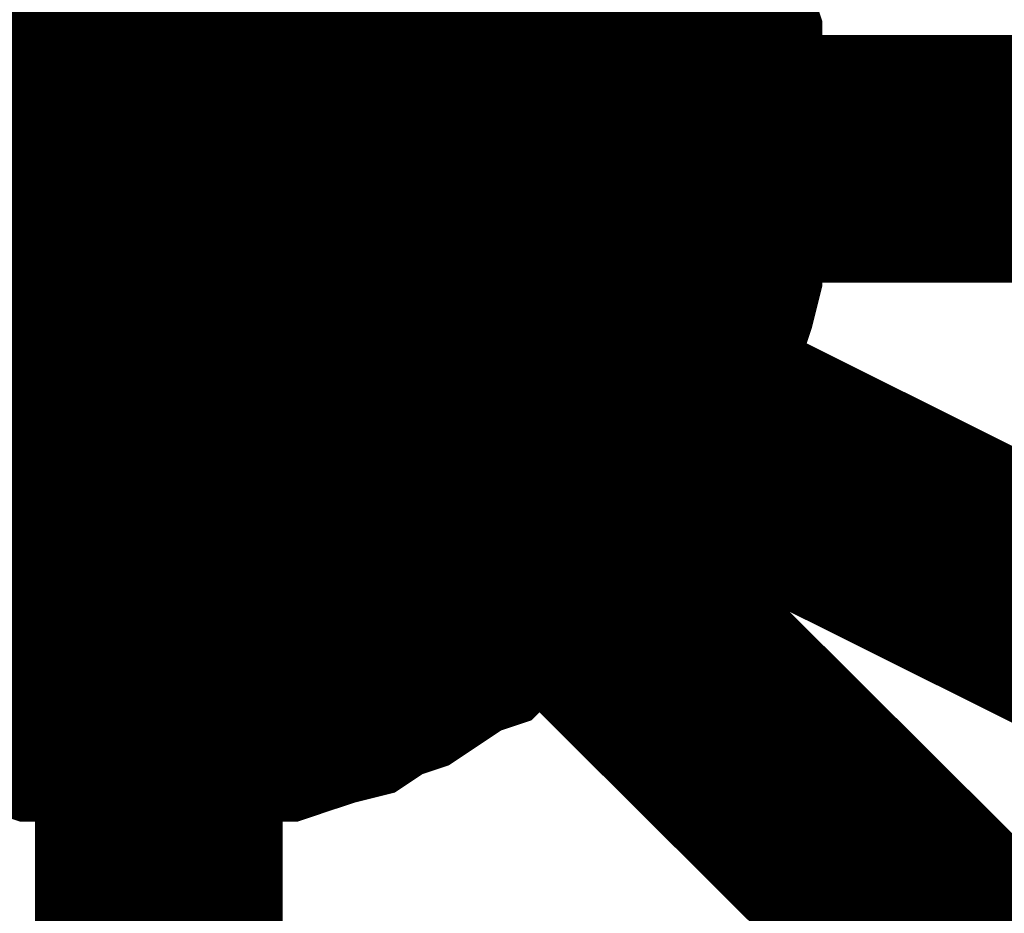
# Model space of a CAD drawing. Extents: x 0 to 22, y 0 to 17.
# Tile 41 of 62: x 12.5934 to 12.6403, y 11.7637 to 11.8063. Entities that reach past the tile are written whole.
import ezdxf

# ---------------------------------------------------------------- set-up
doc = ezdxf.new("R2010")
doc.units = 0
doc.layers.add('SHEET', color=255, linetype='CONTINUOUS')

msp = doc.modelspace()

# ---------------------------------------------------------------- linework, layer by layer
at = {"layer": 'SHEET'}
for points, const_width in [([(12.700205, 11.899833), (12.600046, 11.799666)], 0.0118), ([(12.600046, 11.899833), (12.600046, 11.299666)], 0.0118), ([(12.628841, 11.808431), (12.629259, 11.807179), (12.629676, 11.805927), (12.629676, 11.804257), (12.630093, 11.802588), (12.630093, 11.801336), (12.630093, 11.799666)], 0.0039), ([(12.628841, 11.808431), (12.629259, 11.807179), (12.629676, 11.805927), (12.629676, 11.804257), (12.630093, 11.802588), (12.630093, 11.801336), (12.630093, 11.799666)], 0.0039), ([(12.628841, 11.808431), (12.629259, 11.807179), (12.629676, 11.805927), (12.629676, 11.804257), (12.630093, 11.802588), (12.630093, 11.801336), (12.630093, 11.799666)], 0.0039), ([(12.628841, 11.808431), (12.629259, 11.807179), (12.629676, 11.805927), (12.629676, 11.804257), (12.630093, 11.802588), (12.630093, 11.801336), (12.630093, 11.799666)], 0.0039), ([(12.628841, 11.808431), (12.629259, 11.807179), (12.629676, 11.805927), (12.629676, 11.804257), (12.630093, 11.802588), (12.630093, 11.801336), (12.630093, 11.799666)], 0.0039), ([(12.628841, 11.808431), (12.629259, 11.807179), (12.629676, 11.805927), (12.629676, 11.804257), (12.630093, 11.802588), (12.630093, 11.801336), (12.630093, 11.799666)], 0.0039), ([(12.628841, 11.808431), (12.629259, 11.807179), (12.629676, 11.805927), (12.629676, 11.804257), (12.630093, 11.802588), (12.630093, 11.801336), (12.630093, 11.799666)], 0.0039), ([(12.628841, 11.808431), (12.629259, 11.807179), (12.629676, 11.805927), (12.629676, 11.804257), (12.630093, 11.802588), (12.630093, 11.801336), (12.630093, 11.799666)], 0.0039), ([(12.628841, 11.808431), (12.629259, 11.807179), (12.629676, 11.805927), (12.629676, 11.804257), (12.630093, 11.802588), (12.630093, 11.801336), (12.630093, 11.799666)], 0.0039), ([(12.628841, 11.808431), (12.629259, 11.807179), (12.629676, 11.805927), (12.629676, 11.804257), (12.630093, 11.802588), (12.630093, 11.801336), (12.630093, 11.799666)], 0.0039), ([(12.628841, 11.808431), (12.629259, 11.807179), (12.629676, 11.805927), (12.629676, 11.804257), (12.630093, 11.802588), (12.630093, 11.801336), (12.630093, 11.799666)], 0.0039), ([(12.628841, 11.808431), (12.629259, 11.807179), (12.629676, 11.805927), (12.629676, 11.804257), (12.630093, 11.802588), (12.630093, 11.801336), (12.630093, 11.799666)], 0.0039), ([(12.628841, 11.808431), (12.629259, 11.807179), (12.629676, 11.805927), (12.629676, 11.804257), (12.630093, 11.802588), (12.630093, 11.801336), (12.630093, 11.799666)], 0.0039), ([(12.628841, 11.808431), (12.629259, 11.807179), (12.629676, 11.805927), (12.629676, 11.804257), (12.630093, 11.802588), (12.630093, 11.801336), (12.630093, 11.799666)], 0.0039), ([(12.628841, 11.808431), (12.629259, 11.807179), (12.629676, 11.805927), (12.629676, 11.804257), (12.630093, 11.802588), (12.630093, 11.801336), (12.630093, 11.799666)], 0.0039), ([(12.628841, 11.808431), (12.629259, 11.807179), (12.629676, 11.805927), (12.629676, 11.804257), (12.630093, 11.802588), (12.630093, 11.801336), (12.630093, 11.799666)], 0.0039), ([(12.628841, 11.808431), (12.629259, 11.807179), (12.629676, 11.805927), (12.629676, 11.804257), (12.630093, 11.802588), (12.630093, 11.801336), (12.630093, 11.799666)], 0.0039), ([(12.628841, 11.808431), (12.629259, 11.807179), (12.629676, 11.805927), (12.629676, 11.804257), (12.630093, 11.802588), (12.630093, 11.801336), (12.630093, 11.799666)], 0.0039), ([(12.628841, 11.808431), (12.629259, 11.807179), (12.629676, 11.805927), (12.629676, 11.804257), (12.630093, 11.802588), (12.630093, 11.801336), (12.630093, 11.799666)], 0.0039), ([(12.628841, 11.808431), (12.629259, 11.807179), (12.629676, 11.805927), (12.629676, 11.804257), (12.630093, 11.802588), (12.630093, 11.801336), (12.630093, 11.799666)], 0.0039), ([(12.628841, 11.808431), (12.629259, 11.807179), (12.629676, 11.805927), (12.629676, 11.804257), (12.630093, 11.802588), (12.630093, 11.801336), (12.630093, 11.799666)], 0.0039), ([(12.628841, 11.808431), (12.629259, 11.807179), (12.629676, 11.805927), (12.629676, 11.804257), (12.630093, 11.802588), (12.630093, 11.801336), (12.630093, 11.799666)], 0.0039), ([(12.628841, 11.808431), (12.629259, 11.807179), (12.629676, 11.805927), (12.629676, 11.804257), (12.630093, 11.802588), (12.630093, 11.801336), (12.630093, 11.799666)], 0.0039), ([(12.628841, 11.808431), (12.629259, 11.807179), (12.629676, 11.805927), (12.629676, 11.804257), (12.630093, 11.802588), (12.630093, 11.801336), (12.630093, 11.799666)], 0.0039), ([(12.700205, 11.699917), (12.600046, 11.799666)], 0.0118), ([(12.799947, 11.699917), (12.600046, 11.799666)], 0.0118), ([(12.600046, 11.799666), (12.700205, 11.799666)], 0.0118), ([(12.630093, 11.799666), (12.630093, 11.797997), (12.630093, 11.796745), (12.629676, 11.795075), (12.629676, 11.793823), (12.629259, 11.792154), (12.628841, 11.790902), (12.628424, 11.789649), (12.627589, 11.78798), (12.627172, 11.786728), (12.626337, 11.785476), (12.62592, 11.784224), (12.625085, 11.782972), (12.624251, 11.78172), (12.623416, 11.780885), (12.622164, 11.779633), (12.621329, 11.778381), (12.620495, 11.777546), (12.619243, 11.776711), (12.617991, 11.775876), (12.616739, 11.774624), (12.615487, 11.774207), (12.614235, 11.773372), (12.612983, 11.772538), (12.611731, 11.77212), (12.610479, 11.771285), (12.608809, 11.770868), (12.607557, 11.770451), (12.606305, 11.770033), (12.604636, 11.770033), (12.602967, 11.769616), (12.601715, 11.769616), (12.600046, 11.769616)], 0.0039), ([(12.630093, 11.799666), (12.630093, 11.797997), (12.630093, 11.796745), (12.629676, 11.795075), (12.629676, 11.793823), (12.629259, 11.792154), (12.628841, 11.790902), (12.628424, 11.789649), (12.627589, 11.78798), (12.627172, 11.786728), (12.626337, 11.785476), (12.62592, 11.784224), (12.625085, 11.782972), (12.624251, 11.78172), (12.623416, 11.780885), (12.622164, 11.779633), (12.621329, 11.778381), (12.620495, 11.777546), (12.619243, 11.776711), (12.617991, 11.775876), (12.616739, 11.774624), (12.615487, 11.774207), (12.614235, 11.773372), (12.612983, 11.772538), (12.611731, 11.77212), (12.610479, 11.771285), (12.608809, 11.770868), (12.607557, 11.770451), (12.606305, 11.770033), (12.604636, 11.770033), (12.602967, 11.769616), (12.601715, 11.769616), (12.600046, 11.769616)], 0.0039), ([(12.630093, 11.799666), (12.630093, 11.797997), (12.630093, 11.796745), (12.629676, 11.795075), (12.629676, 11.793823), (12.629259, 11.792154), (12.628841, 11.790902), (12.628424, 11.789649), (12.627589, 11.78798), (12.627172, 11.786728), (12.626337, 11.785476), (12.62592, 11.784224), (12.625085, 11.782972), (12.624251, 11.78172), (12.623416, 11.780885), (12.622164, 11.779633), (12.621329, 11.778381), (12.620495, 11.777546), (12.619243, 11.776711), (12.617991, 11.775876), (12.616739, 11.774624), (12.615487, 11.774207), (12.614235, 11.773372), (12.612983, 11.772538), (12.611731, 11.77212), (12.610479, 11.771285), (12.608809, 11.770868), (12.607557, 11.770451), (12.606305, 11.770033), (12.604636, 11.770033), (12.602967, 11.769616), (12.601715, 11.769616), (12.600046, 11.769616)], 0.0039), ([(12.630093, 11.799666), (12.630093, 11.797997), (12.630093, 11.796745), (12.629676, 11.795075), (12.629676, 11.793823), (12.629259, 11.792154), (12.628841, 11.790902), (12.628424, 11.789649), (12.627589, 11.78798), (12.627172, 11.786728), (12.626337, 11.785476), (12.62592, 11.784224), (12.625085, 11.782972), (12.624251, 11.78172), (12.623416, 11.780885), (12.622164, 11.779633), (12.621329, 11.778381), (12.620495, 11.777546), (12.619243, 11.776711), (12.617991, 11.775876), (12.616739, 11.774624), (12.615487, 11.774207), (12.614235, 11.773372), (12.612983, 11.772538), (12.611731, 11.77212), (12.610479, 11.771285), (12.608809, 11.770868), (12.607557, 11.770451), (12.606305, 11.770033), (12.604636, 11.770033), (12.602967, 11.769616), (12.601715, 11.769616), (12.600046, 11.769616)], 0.0039), ([(12.630093, 11.799666), (12.630093, 11.797997), (12.630093, 11.796745), (12.629676, 11.795075), (12.629676, 11.793823), (12.629259, 11.792154), (12.628841, 11.790902), (12.628424, 11.789649), (12.627589, 11.78798), (12.627172, 11.786728), (12.626337, 11.785476), (12.62592, 11.784224), (12.625085, 11.782972), (12.624251, 11.78172), (12.623416, 11.780885), (12.622164, 11.779633), (12.621329, 11.778381), (12.620495, 11.777546), (12.619243, 11.776711), (12.617991, 11.775876), (12.616739, 11.774624), (12.615487, 11.774207), (12.614235, 11.773372), (12.612983, 11.772538), (12.611731, 11.77212), (12.610479, 11.771285), (12.608809, 11.770868), (12.607557, 11.770451), (12.606305, 11.770033), (12.604636, 11.770033), (12.602967, 11.769616), (12.601715, 11.769616), (12.600046, 11.769616)], 0.0039), ([(12.630093, 11.799666), (12.630093, 11.797997), (12.630093, 11.796745), (12.629676, 11.795075), (12.629676, 11.793823), (12.629259, 11.792154), (12.628841, 11.790902), (12.628424, 11.789649), (12.627589, 11.78798), (12.627172, 11.786728), (12.626337, 11.785476), (12.62592, 11.784224), (12.625085, 11.782972), (12.624251, 11.78172), (12.623416, 11.780885), (12.622164, 11.779633), (12.621329, 11.778381), (12.620495, 11.777546), (12.619243, 11.776711), (12.617991, 11.775876), (12.616739, 11.774624), (12.615487, 11.774207), (12.614235, 11.773372), (12.612983, 11.772538), (12.611731, 11.77212), (12.610479, 11.771285), (12.608809, 11.770868), (12.607557, 11.770451), (12.606305, 11.770033), (12.604636, 11.770033), (12.602967, 11.769616), (12.601715, 11.769616), (12.600046, 11.769616)], 0.0039), ([(12.630093, 11.799666), (12.630093, 11.797997), (12.630093, 11.796745), (12.629676, 11.795075), (12.629676, 11.793823), (12.629259, 11.792154), (12.628841, 11.790902), (12.628424, 11.789649), (12.627589, 11.78798), (12.627172, 11.786728), (12.626337, 11.785476), (12.62592, 11.784224), (12.625085, 11.782972), (12.624251, 11.78172), (12.623416, 11.780885), (12.622164, 11.779633), (12.621329, 11.778381), (12.620495, 11.777546), (12.619243, 11.776711), (12.617991, 11.775876), (12.616739, 11.774624), (12.615487, 11.774207), (12.614235, 11.773372), (12.612983, 11.772538), (12.611731, 11.77212), (12.610479, 11.771285), (12.608809, 11.770868), (12.607557, 11.770451), (12.606305, 11.770033), (12.604636, 11.770033), (12.602967, 11.769616), (12.601715, 11.769616), (12.600046, 11.769616)], 0.0039), ([(12.630093, 11.799666), (12.630093, 11.797997), (12.630093, 11.796745), (12.629676, 11.795075), (12.629676, 11.793823), (12.629259, 11.792154), (12.628841, 11.790902), (12.628424, 11.789649), (12.627589, 11.78798), (12.627172, 11.786728), (12.626337, 11.785476), (12.62592, 11.784224), (12.625085, 11.782972), (12.624251, 11.78172), (12.623416, 11.780885), (12.622164, 11.779633), (12.621329, 11.778381), (12.620495, 11.777546), (12.619243, 11.776711), (12.617991, 11.775876), (12.616739, 11.774624), (12.615487, 11.774207), (12.614235, 11.773372), (12.612983, 11.772538), (12.611731, 11.77212), (12.610479, 11.771285), (12.608809, 11.770868), (12.607557, 11.770451), (12.606305, 11.770033), (12.604636, 11.770033), (12.602967, 11.769616), (12.601715, 11.769616), (12.600046, 11.769616)], 0.0039), ([(12.630093, 11.799666), (12.630093, 11.797997), (12.630093, 11.796745), (12.629676, 11.795075), (12.629676, 11.793823), (12.629259, 11.792154), (12.628841, 11.790902), (12.628424, 11.789649), (12.627589, 11.78798), (12.627172, 11.786728), (12.626337, 11.785476), (12.62592, 11.784224), (12.625085, 11.782972), (12.624251, 11.78172), (12.623416, 11.780885), (12.622164, 11.779633), (12.621329, 11.778381), (12.620495, 11.777546), (12.619243, 11.776711), (12.617991, 11.775876), (12.616739, 11.774624), (12.615487, 11.774207), (12.614235, 11.773372), (12.612983, 11.772538), (12.611731, 11.77212), (12.610479, 11.771285), (12.608809, 11.770868), (12.607557, 11.770451), (12.606305, 11.770033), (12.604636, 11.770033), (12.602967, 11.769616), (12.601715, 11.769616), (12.600046, 11.769616)], 0.0039), ([(12.630093, 11.799666), (12.630093, 11.797997), (12.630093, 11.796745), (12.629676, 11.795075), (12.629676, 11.793823), (12.629259, 11.792154), (12.628841, 11.790902), (12.628424, 11.789649), (12.627589, 11.78798), (12.627172, 11.786728), (12.626337, 11.785476), (12.62592, 11.784224), (12.625085, 11.782972), (12.624251, 11.78172), (12.623416, 11.780885), (12.622164, 11.779633), (12.621329, 11.778381), (12.620495, 11.777546), (12.619243, 11.776711), (12.617991, 11.775876), (12.616739, 11.774624), (12.615487, 11.774207), (12.614235, 11.773372), (12.612983, 11.772538), (12.611731, 11.77212), (12.610479, 11.771285), (12.608809, 11.770868), (12.607557, 11.770451), (12.606305, 11.770033), (12.604636, 11.770033), (12.602967, 11.769616), (12.601715, 11.769616), (12.600046, 11.769616)], 0.0039), ([(12.630093, 11.799666), (12.630093, 11.797997), (12.630093, 11.796745), (12.629676, 11.795075), (12.629676, 11.793823), (12.629259, 11.792154), (12.628841, 11.790902), (12.628424, 11.789649), (12.627589, 11.78798), (12.627172, 11.786728), (12.626337, 11.785476), (12.62592, 11.784224), (12.625085, 11.782972), (12.624251, 11.78172), (12.623416, 11.780885), (12.622164, 11.779633), (12.621329, 11.778381), (12.620495, 11.777546), (12.619243, 11.776711), (12.617991, 11.775876), (12.616739, 11.774624), (12.615487, 11.774207), (12.614235, 11.773372), (12.612983, 11.772538), (12.611731, 11.77212), (12.610479, 11.771285), (12.608809, 11.770868), (12.607557, 11.770451), (12.606305, 11.770033), (12.604636, 11.770033), (12.602967, 11.769616), (12.601715, 11.769616), (12.600046, 11.769616)], 0.0039), ([(12.630093, 11.799666), (12.630093, 11.797997), (12.630093, 11.796745), (12.629676, 11.795075), (12.629676, 11.793823), (12.629259, 11.792154), (12.628841, 11.790902), (12.628424, 11.789649), (12.627589, 11.78798), (12.627172, 11.786728), (12.626337, 11.785476), (12.62592, 11.784224), (12.625085, 11.782972), (12.624251, 11.78172), (12.623416, 11.780885), (12.622164, 11.779633), (12.621329, 11.778381), (12.620495, 11.777546), (12.619243, 11.776711), (12.617991, 11.775876), (12.616739, 11.774624), (12.615487, 11.774207), (12.614235, 11.773372), (12.612983, 11.772538), (12.611731, 11.77212), (12.610479, 11.771285), (12.608809, 11.770868), (12.607557, 11.770451), (12.606305, 11.770033), (12.604636, 11.770033), (12.602967, 11.769616), (12.601715, 11.769616), (12.600046, 11.769616)], 0.0039), ([(12.630093, 11.799666), (12.630093, 11.797997), (12.630093, 11.796745), (12.629676, 11.795075), (12.629676, 11.793823), (12.629259, 11.792154), (12.628841, 11.790902), (12.628424, 11.789649), (12.627589, 11.78798), (12.627172, 11.786728), (12.626337, 11.785476), (12.62592, 11.784224), (12.625085, 11.782972), (12.624251, 11.78172), (12.623416, 11.780885), (12.622164, 11.779633), (12.621329, 11.778381), (12.620495, 11.777546), (12.619243, 11.776711), (12.617991, 11.775876), (12.616739, 11.774624), (12.615487, 11.774207), (12.614235, 11.773372), (12.612983, 11.772538), (12.611731, 11.77212), (12.610479, 11.771285), (12.608809, 11.770868), (12.607557, 11.770451), (12.606305, 11.770033), (12.604636, 11.770033), (12.602967, 11.769616), (12.601715, 11.769616), (12.600046, 11.769616)], 0.0039), ([(12.630093, 11.799666), (12.630093, 11.797997), (12.630093, 11.796745), (12.629676, 11.795075), (12.629676, 11.793823), (12.629259, 11.792154), (12.628841, 11.790902), (12.628424, 11.789649), (12.627589, 11.78798), (12.627172, 11.786728), (12.626337, 11.785476), (12.62592, 11.784224), (12.625085, 11.782972), (12.624251, 11.78172), (12.623416, 11.780885), (12.622164, 11.779633), (12.621329, 11.778381), (12.620495, 11.777546), (12.619243, 11.776711), (12.617991, 11.775876), (12.616739, 11.774624), (12.615487, 11.774207), (12.614235, 11.773372), (12.612983, 11.772538), (12.611731, 11.77212), (12.610479, 11.771285), (12.608809, 11.770868), (12.607557, 11.770451), (12.606305, 11.770033), (12.604636, 11.770033), (12.602967, 11.769616), (12.601715, 11.769616), (12.600046, 11.769616)], 0.0039), ([(12.630093, 11.799666), (12.630093, 11.797997), (12.630093, 11.796745), (12.629676, 11.795075), (12.629676, 11.793823), (12.629259, 11.792154), (12.628841, 11.790902), (12.628424, 11.789649), (12.627589, 11.78798), (12.627172, 11.786728), (12.626337, 11.785476), (12.62592, 11.784224), (12.625085, 11.782972), (12.624251, 11.78172), (12.623416, 11.780885), (12.622164, 11.779633), (12.621329, 11.778381), (12.620495, 11.777546), (12.619243, 11.776711), (12.617991, 11.775876), (12.616739, 11.774624), (12.615487, 11.774207), (12.614235, 11.773372), (12.612983, 11.772538), (12.611731, 11.77212), (12.610479, 11.771285), (12.608809, 11.770868), (12.607557, 11.770451), (12.606305, 11.770033), (12.604636, 11.770033), (12.602967, 11.769616), (12.601715, 11.769616), (12.600046, 11.769616)], 0.0039), ([(12.630093, 11.799666), (12.630093, 11.797997), (12.630093, 11.796745), (12.629676, 11.795075), (12.629676, 11.793823), (12.629259, 11.792154), (12.628841, 11.790902), (12.628424, 11.789649), (12.627589, 11.78798), (12.627172, 11.786728), (12.626337, 11.785476), (12.62592, 11.784224), (12.625085, 11.782972), (12.624251, 11.78172), (12.623416, 11.780885), (12.622164, 11.779633), (12.621329, 11.778381), (12.620495, 11.777546), (12.619243, 11.776711), (12.617991, 11.775876), (12.616739, 11.774624), (12.615487, 11.774207), (12.614235, 11.773372), (12.612983, 11.772538), (12.611731, 11.77212), (12.610479, 11.771285), (12.608809, 11.770868), (12.607557, 11.770451), (12.606305, 11.770033), (12.604636, 11.770033), (12.602967, 11.769616), (12.601715, 11.769616), (12.600046, 11.769616)], 0.0039), ([(12.630093, 11.799666), (12.630093, 11.797997), (12.630093, 11.796745), (12.629676, 11.795075), (12.629676, 11.793823), (12.629259, 11.792154), (12.628841, 11.790902), (12.628424, 11.789649), (12.627589, 11.78798), (12.627172, 11.786728), (12.626337, 11.785476), (12.62592, 11.784224), (12.625085, 11.782972), (12.624251, 11.78172), (12.623416, 11.780885), (12.622164, 11.779633), (12.621329, 11.778381), (12.620495, 11.777546), (12.619243, 11.776711), (12.617991, 11.775876), (12.616739, 11.774624), (12.615487, 11.774207), (12.614235, 11.773372), (12.612983, 11.772538), (12.611731, 11.77212), (12.610479, 11.771285), (12.608809, 11.770868), (12.607557, 11.770451), (12.606305, 11.770033), (12.604636, 11.770033), (12.602967, 11.769616), (12.601715, 11.769616), (12.600046, 11.769616)], 0.0039), ([(12.630093, 11.799666), (12.630093, 11.797997), (12.630093, 11.796745), (12.629676, 11.795075), (12.629676, 11.793823), (12.629259, 11.792154), (12.628841, 11.790902), (12.628424, 11.789649), (12.627589, 11.78798), (12.627172, 11.786728), (12.626337, 11.785476), (12.62592, 11.784224), (12.625085, 11.782972), (12.624251, 11.78172), (12.623416, 11.780885), (12.622164, 11.779633), (12.621329, 11.778381), (12.620495, 11.777546), (12.619243, 11.776711), (12.617991, 11.775876), (12.616739, 11.774624), (12.615487, 11.774207), (12.614235, 11.773372), (12.612983, 11.772538), (12.611731, 11.77212), (12.610479, 11.771285), (12.608809, 11.770868), (12.607557, 11.770451), (12.606305, 11.770033), (12.604636, 11.770033), (12.602967, 11.769616), (12.601715, 11.769616), (12.600046, 11.769616)], 0.0039), ([(12.630093, 11.799666), (12.630093, 11.797997), (12.630093, 11.796745), (12.629676, 11.795075), (12.629676, 11.793823), (12.629259, 11.792154), (12.628841, 11.790902), (12.628424, 11.789649), (12.627589, 11.78798), (12.627172, 11.786728), (12.626337, 11.785476), (12.62592, 11.784224), (12.625085, 11.782972), (12.624251, 11.78172), (12.623416, 11.780885), (12.622164, 11.779633), (12.621329, 11.778381), (12.620495, 11.777546), (12.619243, 11.776711), (12.617991, 11.775876), (12.616739, 11.774624), (12.615487, 11.774207), (12.614235, 11.773372), (12.612983, 11.772538), (12.611731, 11.77212), (12.610479, 11.771285), (12.608809, 11.770868), (12.607557, 11.770451), (12.606305, 11.770033), (12.604636, 11.770033), (12.602967, 11.769616), (12.601715, 11.769616), (12.600046, 11.769616)], 0.0039), ([(12.630093, 11.799666), (12.630093, 11.797997), (12.630093, 11.796745), (12.629676, 11.795075), (12.629676, 11.793823), (12.629259, 11.792154), (12.628841, 11.790902), (12.628424, 11.789649), (12.627589, 11.78798), (12.627172, 11.786728), (12.626337, 11.785476), (12.62592, 11.784224), (12.625085, 11.782972), (12.624251, 11.78172), (12.623416, 11.780885), (12.622164, 11.779633), (12.621329, 11.778381), (12.620495, 11.777546), (12.619243, 11.776711), (12.617991, 11.775876), (12.616739, 11.774624), (12.615487, 11.774207), (12.614235, 11.773372), (12.612983, 11.772538), (12.611731, 11.77212), (12.610479, 11.771285), (12.608809, 11.770868), (12.607557, 11.770451), (12.606305, 11.770033), (12.604636, 11.770033), (12.602967, 11.769616), (12.601715, 11.769616), (12.600046, 11.769616)], 0.0039), ([(12.630093, 11.799666), (12.630093, 11.797997), (12.630093, 11.796745), (12.629676, 11.795075), (12.629676, 11.793823), (12.629259, 11.792154), (12.628841, 11.790902), (12.628424, 11.789649), (12.627589, 11.78798), (12.627172, 11.786728), (12.626337, 11.785476), (12.62592, 11.784224), (12.625085, 11.782972), (12.624251, 11.78172), (12.623416, 11.780885), (12.622164, 11.779633), (12.621329, 11.778381), (12.620495, 11.777546), (12.619243, 11.776711), (12.617991, 11.775876), (12.616739, 11.774624), (12.615487, 11.774207), (12.614235, 11.773372), (12.612983, 11.772538), (12.611731, 11.77212), (12.610479, 11.771285), (12.608809, 11.770868), (12.607557, 11.770451), (12.606305, 11.770033), (12.604636, 11.770033), (12.602967, 11.769616), (12.601715, 11.769616), (12.600046, 11.769616)], 0.0039), ([(12.630093, 11.799666), (12.630093, 11.797997), (12.630093, 11.796745), (12.629676, 11.795075), (12.629676, 11.793823), (12.629259, 11.792154), (12.628841, 11.790902), (12.628424, 11.789649), (12.627589, 11.78798), (12.627172, 11.786728), (12.626337, 11.785476), (12.62592, 11.784224), (12.625085, 11.782972), (12.624251, 11.78172), (12.623416, 11.780885), (12.622164, 11.779633), (12.621329, 11.778381), (12.620495, 11.777546), (12.619243, 11.776711), (12.617991, 11.775876), (12.616739, 11.774624), (12.615487, 11.774207), (12.614235, 11.773372), (12.612983, 11.772538), (12.611731, 11.77212), (12.610479, 11.771285), (12.608809, 11.770868), (12.607557, 11.770451), (12.606305, 11.770033), (12.604636, 11.770033), (12.602967, 11.769616), (12.601715, 11.769616), (12.600046, 11.769616)], 0.0039), ([(12.630093, 11.799666), (12.630093, 11.797997), (12.630093, 11.796745), (12.629676, 11.795075), (12.629676, 11.793823), (12.629259, 11.792154), (12.628841, 11.790902), (12.628424, 11.789649), (12.627589, 11.78798), (12.627172, 11.786728), (12.626337, 11.785476), (12.62592, 11.784224), (12.625085, 11.782972), (12.624251, 11.78172), (12.623416, 11.780885), (12.622164, 11.779633), (12.621329, 11.778381), (12.620495, 11.777546), (12.619243, 11.776711), (12.617991, 11.775876), (12.616739, 11.774624), (12.615487, 11.774207), (12.614235, 11.773372), (12.612983, 11.772538), (12.611731, 11.77212), (12.610479, 11.771285), (12.608809, 11.770868), (12.607557, 11.770451), (12.606305, 11.770033), (12.604636, 11.770033), (12.602967, 11.769616), (12.601715, 11.769616), (12.600046, 11.769616)], 0.0039), ([(12.630093, 11.799666), (12.630093, 11.797997), (12.630093, 11.796745), (12.629676, 11.795075), (12.629676, 11.793823), (12.629259, 11.792154), (12.628841, 11.790902), (12.628424, 11.789649), (12.627589, 11.78798), (12.627172, 11.786728), (12.626337, 11.785476), (12.62592, 11.784224), (12.625085, 11.782972), (12.624251, 11.78172), (12.623416, 11.780885), (12.622164, 11.779633), (12.621329, 11.778381), (12.620495, 11.777546), (12.619243, 11.776711), (12.617991, 11.775876), (12.616739, 11.774624), (12.615487, 11.774207), (12.614235, 11.773372), (12.612983, 11.772538), (12.611731, 11.77212), (12.610479, 11.771285), (12.608809, 11.770868), (12.607557, 11.770451), (12.606305, 11.770033), (12.604636, 11.770033), (12.602967, 11.769616), (12.601715, 11.769616), (12.600046, 11.769616)], 0.0039), ([(12.630093, 11.799666), (12.630093, 11.799666), (12.630093, 11.799666), (12.630093, 11.799666), (12.630093, 11.799666), (12.630093, 11.799666), (12.630093, 11.799666), (12.630093, 11.799666), (12.630093, 11.799666), (12.630093, 11.799666), (12.630093, 11.799666), (12.630093, 11.799666), (12.630093, 11.799666), (12.630093, 11.799666), (12.630093, 11.799666), (12.630093, 11.799666), (12.630093, 11.799666), (12.630093, 11.799666), (12.630093, 11.799666), (12.630093, 11.799666), (12.630093, 11.799666), (12.630093, 11.799666), (12.630093, 11.799666), (12.630093, 11.799666), (12.630093, 11.799666), (12.630093, 11.799666), (12.630093, 11.799666), (12.630093, 11.799666), (12.630093, 11.799666), (12.630093, 11.799666), (12.630093, 11.799666), (12.630093, 11.799666), (12.630093, 11.799666)], 0.0039), ([(12.630093, 11.799666), (12.630093, 11.799666)], 0.0039), ([(12.630093, 11.799666), (12.630093, 11.799666), (12.630093, 11.799666), (12.630093, 11.799666), (12.630093, 11.799666), (12.630093, 11.799666), (12.630093, 11.799666), (12.630093, 11.799666), (12.630093, 11.799666), (12.630093, 11.799666), (12.630093, 11.799666), (12.630093, 11.799666), (12.630093, 11.799666), (12.630093, 11.799666), (12.630093, 11.799666), (12.630093, 11.799666), (12.630093, 11.799666), (12.630093, 11.799666), (12.630093, 11.799666), (12.630093, 11.799666), (12.630093, 11.799666), (12.630093, 11.799666), (12.630093, 11.799666), (12.630093, 11.799666), (12.630093, 11.799666), (12.630093, 11.799666), (12.630093, 11.799666), (12.630093, 11.799666), (12.630093, 11.799666), (12.630093, 11.799666), (12.630093, 11.799666), (12.630093, 11.799666), (12.630093, 11.799666)], 0.0039), ([(12.630093, 11.799666), (12.630093, 11.799666)], 0.0039), ([(12.630093, 11.799666), (12.630093, 11.799666), (12.630093, 11.799666), (12.630093, 11.799666), (12.630093, 11.799666), (12.630093, 11.799666), (12.630093, 11.799666), (12.630093, 11.799666), (12.630093, 11.799666), (12.630093, 11.799666), (12.630093, 11.799666), (12.630093, 11.799666), (12.630093, 11.799666), (12.630093, 11.799666), (12.630093, 11.799666), (12.630093, 11.799666), (12.630093, 11.799666), (12.630093, 11.799666), (12.630093, 11.799666), (12.630093, 11.799666), (12.630093, 11.799666), (12.630093, 11.799666), (12.630093, 11.799666), (12.630093, 11.799666), (12.630093, 11.799666), (12.630093, 11.799666), (12.630093, 11.799666), (12.630093, 11.799666), (12.630093, 11.799666), (12.630093, 11.799666), (12.630093, 11.799666), (12.630093, 11.799666), (12.630093, 11.799666)], 0.0039), ([(12.630093, 11.799666), (12.630093, 11.799666)], 0.0039), ([(12.630093, 11.799666), (12.630093, 11.799666), (12.630093, 11.799666), (12.630093, 11.799666), (12.630093, 11.799666), (12.630093, 11.799666), (12.630093, 11.799666), (12.630093, 11.799666), (12.630093, 11.799666), (12.630093, 11.799666), (12.630093, 11.799666), (12.630093, 11.799666), (12.630093, 11.799666), (12.630093, 11.799666), (12.630093, 11.799666), (12.630093, 11.799666), (12.630093, 11.799666), (12.630093, 11.799666), (12.630093, 11.799666), (12.630093, 11.799666), (12.630093, 11.799666), (12.630093, 11.799666), (12.630093, 11.799666), (12.630093, 11.799666), (12.630093, 11.799666), (12.630093, 11.799666), (12.630093, 11.799666), (12.630093, 11.799666), (12.630093, 11.799666), (12.630093, 11.799666), (12.630093, 11.799666), (12.630093, 11.799666), (12.630093, 11.799666)], 0.0039), ([(12.630093, 11.799666), (12.630093, 11.799666)], 0.0039), ([(12.630093, 11.799666), (12.630093, 11.799666), (12.630093, 11.799666), (12.630093, 11.799666), (12.630093, 11.799666), (12.630093, 11.799666), (12.630093, 11.799666), (12.630093, 11.799666), (12.630093, 11.799666), (12.630093, 11.799666), (12.630093, 11.799666), (12.630093, 11.799666), (12.630093, 11.799666), (12.630093, 11.799666), (12.630093, 11.799666), (12.630093, 11.799666), (12.630093, 11.799666), (12.630093, 11.799666), (12.630093, 11.799666), (12.630093, 11.799666), (12.630093, 11.799666), (12.630093, 11.799666), (12.630093, 11.799666), (12.630093, 11.799666), (12.630093, 11.799666), (12.630093, 11.799666), (12.630093, 11.799666), (12.630093, 11.799666), (12.630093, 11.799666), (12.630093, 11.799666), (12.630093, 11.799666), (12.630093, 11.799666), (12.630093, 11.799666)], 0.0039), ([(12.630093, 11.799666), (12.630093, 11.799666)], 0.0039), ([(12.630093, 11.799666), (12.630093, 11.799666), (12.630093, 11.799666), (12.630093, 11.799666), (12.630093, 11.799666), (12.630093, 11.799666), (12.630093, 11.799666), (12.630093, 11.799666), (12.630093, 11.799666), (12.630093, 11.799666), (12.630093, 11.799666), (12.630093, 11.799666), (12.630093, 11.799666), (12.630093, 11.799666), (12.630093, 11.799666), (12.630093, 11.799666), (12.630093, 11.799666), (12.630093, 11.799666), (12.630093, 11.799666), (12.630093, 11.799666), (12.630093, 11.799666), (12.630093, 11.799666), (12.630093, 11.799666), (12.630093, 11.799666), (12.630093, 11.799666), (12.630093, 11.799666), (12.630093, 11.799666), (12.630093, 11.799666), (12.630093, 11.799666), (12.630093, 11.799666), (12.630093, 11.799666), (12.630093, 11.799666), (12.630093, 11.799666)], 0.0039), ([(12.630093, 11.799666), (12.630093, 11.799666)], 0.0039), ([(12.630093, 11.799666), (12.630093, 11.799666), (12.630093, 11.799666), (12.630093, 11.799666), (12.630093, 11.799666), (12.630093, 11.799666), (12.630093, 11.799666), (12.630093, 11.799666), (12.630093, 11.799666), (12.630093, 11.799666), (12.630093, 11.799666), (12.630093, 11.799666), (12.630093, 11.799666), (12.630093, 11.799666), (12.630093, 11.799666), (12.630093, 11.799666), (12.630093, 11.799666), (12.630093, 11.799666), (12.630093, 11.799666), (12.630093, 11.799666), (12.630093, 11.799666), (12.630093, 11.799666), (12.630093, 11.799666), (12.630093, 11.799666), (12.630093, 11.799666), (12.630093, 11.799666), (12.630093, 11.799666), (12.630093, 11.799666), (12.630093, 11.799666), (12.630093, 11.799666), (12.630093, 11.799666), (12.630093, 11.799666), (12.630093, 11.799666)], 0.0039), ([(12.630093, 11.799666), (12.630093, 11.799666)], 0.0039), ([(12.630093, 11.799666), (12.630093, 11.799666), (12.630093, 11.799666), (12.630093, 11.799666), (12.630093, 11.799666), (12.630093, 11.799666), (12.630093, 11.799666), (12.630093, 11.799666), (12.630093, 11.799666), (12.630093, 11.799666), (12.630093, 11.799666), (12.630093, 11.799666), (12.630093, 11.799666), (12.630093, 11.799666), (12.630093, 11.799666), (12.630093, 11.799666), (12.630093, 11.799666), (12.630093, 11.799666), (12.630093, 11.799666), (12.630093, 11.799666), (12.630093, 11.799666), (12.630093, 11.799666), (12.630093, 11.799666), (12.630093, 11.799666), (12.630093, 11.799666), (12.630093, 11.799666), (12.630093, 11.799666), (12.630093, 11.799666), (12.630093, 11.799666), (12.630093, 11.799666), (12.630093, 11.799666), (12.630093, 11.799666), (12.630093, 11.799666)], 0.0039), ([(12.630093, 11.799666), (12.630093, 11.799666)], 0.0039), ([(12.630093, 11.799666), (12.630093, 11.799666), (12.630093, 11.799666), (12.630093, 11.799666), (12.630093, 11.799666), (12.630093, 11.799666), (12.630093, 11.799666), (12.630093, 11.799666), (12.630093, 11.799666), (12.630093, 11.799666), (12.630093, 11.799666), (12.630093, 11.799666), (12.630093, 11.799666), (12.630093, 11.799666), (12.630093, 11.799666), (12.630093, 11.799666), (12.630093, 11.799666), (12.630093, 11.799666), (12.630093, 11.799666), (12.630093, 11.799666), (12.630093, 11.799666), (12.630093, 11.799666), (12.630093, 11.799666), (12.630093, 11.799666), (12.630093, 11.799666), (12.630093, 11.799666), (12.630093, 11.799666), (12.630093, 11.799666), (12.630093, 11.799666), (12.630093, 11.799666), (12.630093, 11.799666), (12.630093, 11.799666), (12.630093, 11.799666)], 0.0039), ([(12.630093, 11.799666), (12.630093, 11.799666)], 0.0039), ([(12.630093, 11.799666), (12.630093, 11.799666), (12.630093, 11.799666), (12.630093, 11.799666), (12.630093, 11.799666), (12.630093, 11.799666), (12.630093, 11.799666), (12.630093, 11.799666), (12.630093, 11.799666), (12.630093, 11.799666), (12.630093, 11.799666), (12.630093, 11.799666), (12.630093, 11.799666), (12.630093, 11.799666), (12.630093, 11.799666), (12.630093, 11.799666), (12.630093, 11.799666), (12.630093, 11.799666), (12.630093, 11.799666), (12.630093, 11.799666), (12.630093, 11.799666), (12.630093, 11.799666), (12.630093, 11.799666), (12.630093, 11.799666), (12.630093, 11.799666), (12.630093, 11.799666), (12.630093, 11.799666), (12.630093, 11.799666), (12.630093, 11.799666), (12.630093, 11.799666), (12.630093, 11.799666), (12.630093, 11.799666), (12.630093, 11.799666)], 0.0039), ([(12.630093, 11.799666), (12.630093, 11.799666)], 0.0039), ([(12.630093, 11.799666), (12.630093, 11.799666), (12.630093, 11.799666), (12.630093, 11.799666), (12.630093, 11.799666), (12.630093, 11.799666), (12.630093, 11.799666), (12.630093, 11.799666), (12.630093, 11.799666), (12.630093, 11.799666), (12.630093, 11.799666), (12.630093, 11.799666), (12.630093, 11.799666), (12.630093, 11.799666), (12.630093, 11.799666), (12.630093, 11.799666), (12.630093, 11.799666), (12.630093, 11.799666), (12.630093, 11.799666), (12.630093, 11.799666), (12.630093, 11.799666), (12.630093, 11.799666), (12.630093, 11.799666), (12.630093, 11.799666), (12.630093, 11.799666), (12.630093, 11.799666), (12.630093, 11.799666), (12.630093, 11.799666), (12.630093, 11.799666), (12.630093, 11.799666), (12.630093, 11.799666), (12.630093, 11.799666), (12.630093, 11.799666)], 0.0039), ([(12.630093, 11.799666), (12.630093, 11.799666)], 0.0039), ([(12.630093, 11.799666), (12.630093, 11.799666), (12.630093, 11.799666), (12.630093, 11.799666), (12.630093, 11.799666), (12.630093, 11.799666), (12.630093, 11.799666), (12.630093, 11.799666), (12.630093, 11.799666), (12.630093, 11.799666), (12.630093, 11.799666), (12.630093, 11.799666), (12.630093, 11.799666), (12.630093, 11.799666), (12.630093, 11.799666), (12.630093, 11.799666), (12.630093, 11.799666), (12.630093, 11.799666), (12.630093, 11.799666), (12.630093, 11.799666), (12.630093, 11.799666), (12.630093, 11.799666), (12.630093, 11.799666), (12.630093, 11.799666), (12.630093, 11.799666), (12.630093, 11.799666), (12.630093, 11.799666), (12.630093, 11.799666), (12.630093, 11.799666), (12.630093, 11.799666), (12.630093, 11.799666), (12.630093, 11.799666), (12.630093, 11.799666)], 0.0039), ([(12.630093, 11.799666), (12.630093, 11.799666)], 0.0039), ([(12.630093, 11.799666), (12.630093, 11.799666), (12.630093, 11.799666), (12.630093, 11.799666), (12.630093, 11.799666), (12.630093, 11.799666), (12.630093, 11.799666), (12.630093, 11.799666), (12.630093, 11.799666), (12.630093, 11.799666), (12.630093, 11.799666), (12.630093, 11.799666), (12.630093, 11.799666), (12.630093, 11.799666), (12.630093, 11.799666), (12.630093, 11.799666), (12.630093, 11.799666), (12.630093, 11.799666), (12.630093, 11.799666), (12.630093, 11.799666), (12.630093, 11.799666), (12.630093, 11.799666), (12.630093, 11.799666), (12.630093, 11.799666), (12.630093, 11.799666), (12.630093, 11.799666), (12.630093, 11.799666), (12.630093, 11.799666), (12.630093, 11.799666), (12.630093, 11.799666), (12.630093, 11.799666), (12.630093, 11.799666), (12.630093, 11.799666)], 0.0039), ([(12.630093, 11.799666), (12.630093, 11.799666)], 0.0039), ([(12.630093, 11.799666), (12.630093, 11.799666), (12.630093, 11.799666), (12.630093, 11.799666), (12.630093, 11.799666), (12.630093, 11.799666), (12.630093, 11.799666), (12.630093, 11.799666), (12.630093, 11.799666), (12.630093, 11.799666), (12.630093, 11.799666), (12.630093, 11.799666), (12.630093, 11.799666), (12.630093, 11.799666), (12.630093, 11.799666), (12.630093, 11.799666), (12.630093, 11.799666), (12.630093, 11.799666), (12.630093, 11.799666), (12.630093, 11.799666), (12.630093, 11.799666), (12.630093, 11.799666), (12.630093, 11.799666), (12.630093, 11.799666), (12.630093, 11.799666), (12.630093, 11.799666), (12.630093, 11.799666), (12.630093, 11.799666), (12.630093, 11.799666), (12.630093, 11.799666), (12.630093, 11.799666), (12.630093, 11.799666), (12.630093, 11.799666)], 0.0039), ([(12.630093, 11.799666), (12.630093, 11.799666)], 0.0039), ([(12.630093, 11.799666), (12.630093, 11.799666), (12.630093, 11.799666), (12.630093, 11.799666), (12.630093, 11.799666), (12.630093, 11.799666), (12.630093, 11.799666), (12.630093, 11.799666), (12.630093, 11.799666), (12.630093, 11.799666), (12.630093, 11.799666), (12.630093, 11.799666), (12.630093, 11.799666), (12.630093, 11.799666), (12.630093, 11.799666), (12.630093, 11.799666), (12.630093, 11.799666), (12.630093, 11.799666), (12.630093, 11.799666), (12.630093, 11.799666), (12.630093, 11.799666), (12.630093, 11.799666), (12.630093, 11.799666), (12.630093, 11.799666), (12.630093, 11.799666), (12.630093, 11.799666), (12.630093, 11.799666), (12.630093, 11.799666), (12.630093, 11.799666), (12.630093, 11.799666), (12.630093, 11.799666), (12.630093, 11.799666), (12.630093, 11.799666)], 0.0039), ([(12.630093, 11.799666), (12.630093, 11.799666)], 0.0039), ([(12.630093, 11.799666), (12.630093, 11.799666), (12.630093, 11.799666), (12.630093, 11.799666), (12.630093, 11.799666), (12.630093, 11.799666), (12.630093, 11.799666), (12.630093, 11.799666), (12.630093, 11.799666), (12.630093, 11.799666), (12.630093, 11.799666), (12.630093, 11.799666), (12.630093, 11.799666), (12.630093, 11.799666), (12.630093, 11.799666), (12.630093, 11.799666), (12.630093, 11.799666), (12.630093, 11.799666), (12.630093, 11.799666), (12.630093, 11.799666), (12.630093, 11.799666), (12.630093, 11.799666), (12.630093, 11.799666), (12.630093, 11.799666), (12.630093, 11.799666), (12.630093, 11.799666), (12.630093, 11.799666), (12.630093, 11.799666), (12.630093, 11.799666), (12.630093, 11.799666), (12.630093, 11.799666), (12.630093, 11.799666), (12.630093, 11.799666)], 0.0039), ([(12.630093, 11.799666), (12.630093, 11.799666)], 0.0039), ([(12.630093, 11.799666), (12.630093, 11.799666), (12.630093, 11.799666), (12.630093, 11.799666), (12.630093, 11.799666), (12.630093, 11.799666), (12.630093, 11.799666), (12.630093, 11.799666), (12.630093, 11.799666), (12.630093, 11.799666), (12.630093, 11.799666), (12.630093, 11.799666), (12.630093, 11.799666), (12.630093, 11.799666), (12.630093, 11.799666), (12.630093, 11.799666), (12.630093, 11.799666), (12.630093, 11.799666), (12.630093, 11.799666), (12.630093, 11.799666), (12.630093, 11.799666), (12.630093, 11.799666), (12.630093, 11.799666), (12.630093, 11.799666), (12.630093, 11.799666), (12.630093, 11.799666), (12.630093, 11.799666), (12.630093, 11.799666), (12.630093, 11.799666), (12.630093, 11.799666), (12.630093, 11.799666), (12.630093, 11.799666), (12.630093, 11.799666)], 0.0039), ([(12.630093, 11.799666), (12.630093, 11.799666)], 0.0039), ([(12.630093, 11.799666), (12.630093, 11.799666), (12.630093, 11.799666), (12.630093, 11.799666), (12.630093, 11.799666), (12.630093, 11.799666), (12.630093, 11.799666), (12.630093, 11.799666), (12.630093, 11.799666), (12.630093, 11.799666), (12.630093, 11.799666), (12.630093, 11.799666), (12.630093, 11.799666), (12.630093, 11.799666), (12.630093, 11.799666), (12.630093, 11.799666), (12.630093, 11.799666), (12.630093, 11.799666), (12.630093, 11.799666), (12.630093, 11.799666), (12.630093, 11.799666), (12.630093, 11.799666), (12.630093, 11.799666), (12.630093, 11.799666), (12.630093, 11.799666), (12.630093, 11.799666), (12.630093, 11.799666), (12.630093, 11.799666), (12.630093, 11.799666), (12.630093, 11.799666), (12.630093, 11.799666), (12.630093, 11.799666), (12.630093, 11.799666)], 0.0039), ([(12.630093, 11.799666), (12.630093, 11.799666)], 0.0039), ([(12.630093, 11.799666), (12.630093, 11.799666), (12.630093, 11.799666), (12.630093, 11.799666), (12.630093, 11.799666), (12.630093, 11.799666), (12.630093, 11.799666), (12.630093, 11.799666), (12.630093, 11.799666), (12.630093, 11.799666), (12.630093, 11.799666), (12.630093, 11.799666), (12.630093, 11.799666), (12.630093, 11.799666), (12.630093, 11.799666), (12.630093, 11.799666), (12.630093, 11.799666), (12.630093, 11.799666), (12.630093, 11.799666), (12.630093, 11.799666), (12.630093, 11.799666), (12.630093, 11.799666), (12.630093, 11.799666), (12.630093, 11.799666), (12.630093, 11.799666), (12.630093, 11.799666), (12.630093, 11.799666), (12.630093, 11.799666), (12.630093, 11.799666), (12.630093, 11.799666), (12.630093, 11.799666), (12.630093, 11.799666), (12.630093, 11.799666)], 0.0039), ([(12.630093, 11.799666), (12.630093, 11.799666)], 0.0039), ([(12.630093, 11.799666), (12.630093, 11.799666), (12.630093, 11.799666), (12.630093, 11.799666), (12.630093, 11.799666), (12.630093, 11.799666), (12.630093, 11.799666), (12.630093, 11.799666), (12.630093, 11.799666), (12.630093, 11.799666), (12.630093, 11.799666), (12.630093, 11.799666), (12.630093, 11.799666), (12.630093, 11.799666), (12.630093, 11.799666), (12.630093, 11.799666), (12.630093, 11.799666), (12.630093, 11.799666), (12.630093, 11.799666), (12.630093, 11.799666), (12.630093, 11.799666), (12.630093, 11.799666), (12.630093, 11.799666), (12.630093, 11.799666), (12.630093, 11.799666), (12.630093, 11.799666), (12.630093, 11.799666), (12.630093, 11.799666), (12.630093, 11.799666), (12.630093, 11.799666), (12.630093, 11.799666), (12.630093, 11.799666), (12.630093, 11.799666)], 0.0039), ([(12.630093, 11.799666), (12.630093, 11.799666)], 0.0039), ([(12.630093, 11.799666), (12.630093, 11.799666), (12.630093, 11.799666), (12.630093, 11.799666), (12.630093, 11.799666), (12.630093, 11.799666), (12.630093, 11.799666), (12.630093, 11.799666), (12.630093, 11.799666), (12.630093, 11.799666), (12.630093, 11.799666), (12.630093, 11.799666), (12.630093, 11.799666), (12.630093, 11.799666), (12.630093, 11.799666), (12.630093, 11.799666), (12.630093, 11.799666), (12.630093, 11.799666), (12.630093, 11.799666), (12.630093, 11.799666), (12.630093, 11.799666), (12.630093, 11.799666), (12.630093, 11.799666), (12.630093, 11.799666), (12.630093, 11.799666), (12.630093, 11.799666), (12.630093, 11.799666), (12.630093, 11.799666), (12.630093, 11.799666), (12.630093, 11.799666), (12.630093, 11.799666), (12.630093, 11.799666), (12.630093, 11.799666)], 0.0039), ([(12.630093, 11.799666), (12.630093, 11.799666)], 0.0039), ([(12.630093, 11.799666), (12.630093, 11.799666), (12.630093, 11.799666), (12.630093, 11.799666), (12.630093, 11.799666), (12.630093, 11.799666), (12.630093, 11.799666), (12.630093, 11.799666), (12.630093, 11.799666), (12.630093, 11.799666), (12.630093, 11.799666), (12.630093, 11.799666), (12.630093, 11.799666), (12.630093, 11.799666), (12.630093, 11.799666), (12.630093, 11.799666), (12.630093, 11.799666), (12.630093, 11.799666), (12.630093, 11.799666), (12.630093, 11.799666), (12.630093, 11.799666), (12.630093, 11.799666), (12.630093, 11.799666), (12.630093, 11.799666), (12.630093, 11.799666), (12.630093, 11.799666), (12.630093, 11.799666), (12.630093, 11.799666), (12.630093, 11.799666), (12.630093, 11.799666), (12.630093, 11.799666), (12.630093, 11.799666), (12.630093, 11.799666)], 0.0039), ([(12.630093, 11.799666), (12.630093, 11.799666)], 0.0039), ([(12.630093, 11.799666), (12.630093, 11.799666), (12.630093, 11.799666), (12.630093, 11.799666), (12.630093, 11.799666), (12.630093, 11.799666), (12.630093, 11.799666), (12.630093, 11.799666), (12.630093, 11.799666), (12.630093, 11.799666), (12.630093, 11.799666), (12.630093, 11.799666), (12.630093, 11.799666), (12.630093, 11.799666), (12.630093, 11.799666), (12.630093, 11.799666), (12.630093, 11.799666), (12.630093, 11.799666), (12.630093, 11.799666), (12.630093, 11.799666), (12.630093, 11.799666), (12.630093, 11.799666), (12.630093, 11.799666), (12.630093, 11.799666), (12.630093, 11.799666), (12.630093, 11.799666), (12.630093, 11.799666), (12.630093, 11.799666), (12.630093, 11.799666), (12.630093, 11.799666), (12.630093, 11.799666), (12.630093, 11.799666), (12.630093, 11.799666)], 0.0039), ([(12.630093, 11.799666), (12.630093, 11.799666)], 0.0039), ([(12.630093, 11.799666), (12.630093, 11.799666), (12.630093, 11.799666), (12.630093, 11.799666), (12.630093, 11.799666), (12.630093, 11.799666), (12.630093, 11.799666), (12.630093, 11.799666), (12.630093, 11.799666), (12.630093, 11.799666), (12.630093, 11.799666), (12.630093, 11.799666), (12.630093, 11.799666), (12.630093, 11.799666), (12.630093, 11.799666), (12.630093, 11.799666), (12.630093, 11.799666), (12.630093, 11.799666), (12.630093, 11.799666), (12.630093, 11.799666), (12.630093, 11.799666), (12.630093, 11.799666), (12.630093, 11.799666), (12.630093, 11.799666), (12.630093, 11.799666), (12.630093, 11.799666), (12.630093, 11.799666), (12.630093, 11.799666), (12.630093, 11.799666), (12.630093, 11.799666), (12.630093, 11.799666), (12.630093, 11.799666), (12.630093, 11.799666)], 0.0039), ([(12.630093, 11.799666), (12.630093, 11.799666)], 0.0039), ([(12.600046, 11.769616), (12.598376, 11.769616), (12.597124, 11.769616), (12.595455, 11.770033), (12.593786, 11.770033), (12.592534, 11.770451), (12.591282, 11.770868)], 0.0039), ([(12.600046, 11.769616), (12.598376, 11.769616), (12.597124, 11.769616), (12.595455, 11.770033), (12.593786, 11.770033), (12.592534, 11.770451), (12.591282, 11.770868)], 0.0039), ([(12.600046, 11.769616), (12.598376, 11.769616), (12.597124, 11.769616), (12.595455, 11.770033), (12.593786, 11.770033), (12.592534, 11.770451), (12.591282, 11.770868)], 0.0039), ([(12.600046, 11.769616), (12.598376, 11.769616), (12.597124, 11.769616), (12.595455, 11.770033), (12.593786, 11.770033), (12.592534, 11.770451), (12.591282, 11.770868)], 0.0039), ([(12.600046, 11.769616), (12.598376, 11.769616), (12.597124, 11.769616), (12.595455, 11.770033), (12.593786, 11.770033), (12.592534, 11.770451), (12.591282, 11.770868)], 0.0039), ([(12.600046, 11.769616), (12.598376, 11.769616), (12.597124, 11.769616), (12.595455, 11.770033), (12.593786, 11.770033), (12.592534, 11.770451), (12.591282, 11.770868)], 0.0039), ([(12.600046, 11.769616), (12.598376, 11.769616), (12.597124, 11.769616), (12.595455, 11.770033), (12.593786, 11.770033), (12.592534, 11.770451), (12.591282, 11.770868)], 0.0039), ([(12.600046, 11.769616), (12.598376, 11.769616), (12.597124, 11.769616), (12.595455, 11.770033), (12.593786, 11.770033), (12.592534, 11.770451), (12.591282, 11.770868)], 0.0039), ([(12.600046, 11.769616), (12.598376, 11.769616), (12.597124, 11.769616), (12.595455, 11.770033), (12.593786, 11.770033), (12.592534, 11.770451), (12.591282, 11.770868)], 0.0039), ([(12.600046, 11.769616), (12.598376, 11.769616), (12.597124, 11.769616), (12.595455, 11.770033), (12.593786, 11.770033), (12.592534, 11.770451), (12.591282, 11.770868)], 0.0039), ([(12.600046, 11.769616), (12.598376, 11.769616), (12.597124, 11.769616), (12.595455, 11.770033), (12.593786, 11.770033), (12.592534, 11.770451), (12.591282, 11.770868)], 0.0039), ([(12.600046, 11.769616), (12.598376, 11.769616), (12.597124, 11.769616), (12.595455, 11.770033), (12.593786, 11.770033), (12.592534, 11.770451), (12.591282, 11.770868)], 0.0039), ([(12.600046, 11.769616), (12.598376, 11.769616), (12.597124, 11.769616), (12.595455, 11.770033), (12.593786, 11.770033), (12.592534, 11.770451), (12.591282, 11.770868)], 0.0039), ([(12.600046, 11.769616), (12.598376, 11.769616), (12.597124, 11.769616), (12.595455, 11.770033), (12.593786, 11.770033), (12.592534, 11.770451), (12.591282, 11.770868)], 0.0039), ([(12.600046, 11.769616), (12.598376, 11.769616), (12.597124, 11.769616), (12.595455, 11.770033), (12.593786, 11.770033), (12.592534, 11.770451), (12.591282, 11.770868)], 0.0039), ([(12.600046, 11.769616), (12.598376, 11.769616), (12.597124, 11.769616), (12.595455, 11.770033), (12.593786, 11.770033), (12.592534, 11.770451), (12.591282, 11.770868)], 0.0039), ([(12.600046, 11.769616), (12.598376, 11.769616), (12.597124, 11.769616), (12.595455, 11.770033), (12.593786, 11.770033), (12.592534, 11.770451), (12.591282, 11.770868)], 0.0039), ([(12.600046, 11.769616), (12.598376, 11.769616), (12.597124, 11.769616), (12.595455, 11.770033), (12.593786, 11.770033), (12.592534, 11.770451), (12.591282, 11.770868)], 0.0039), ([(12.600046, 11.769616), (12.598376, 11.769616), (12.597124, 11.769616), (12.595455, 11.770033), (12.593786, 11.770033), (12.592534, 11.770451), (12.591282, 11.770868)], 0.0039), ([(12.600046, 11.769616), (12.598376, 11.769616), (12.597124, 11.769616), (12.595455, 11.770033), (12.593786, 11.770033), (12.592534, 11.770451), (12.591282, 11.770868)], 0.0039), ([(12.600046, 11.769616), (12.598376, 11.769616), (12.597124, 11.769616), (12.595455, 11.770033), (12.593786, 11.770033), (12.592534, 11.770451), (12.591282, 11.770868)], 0.0039), ([(12.600046, 11.769616), (12.598376, 11.769616), (12.597124, 11.769616), (12.595455, 11.770033), (12.593786, 11.770033), (12.592534, 11.770451), (12.591282, 11.770868)], 0.0039), ([(12.600046, 11.769616), (12.598376, 11.769616), (12.597124, 11.769616), (12.595455, 11.770033), (12.593786, 11.770033), (12.592534, 11.770451), (12.591282, 11.770868)], 0.0039), ([(12.600046, 11.769616), (12.598376, 11.769616), (12.597124, 11.769616), (12.595455, 11.770033), (12.593786, 11.770033), (12.592534, 11.770451), (12.591282, 11.770868)], 0.0039)]:
    msp.add_lwpolyline(points, dxfattribs=dict(at, const_width=const_width))
at = {"layer": 'SHEET', "const_width": 0.03}
msp.add_lwpolyline([(12.585, 11.8, 1), (12.615, 11.8, 1)], format="xyb", close=True, dxfattribs=at)

doc.saveas('drawing.dxf')
